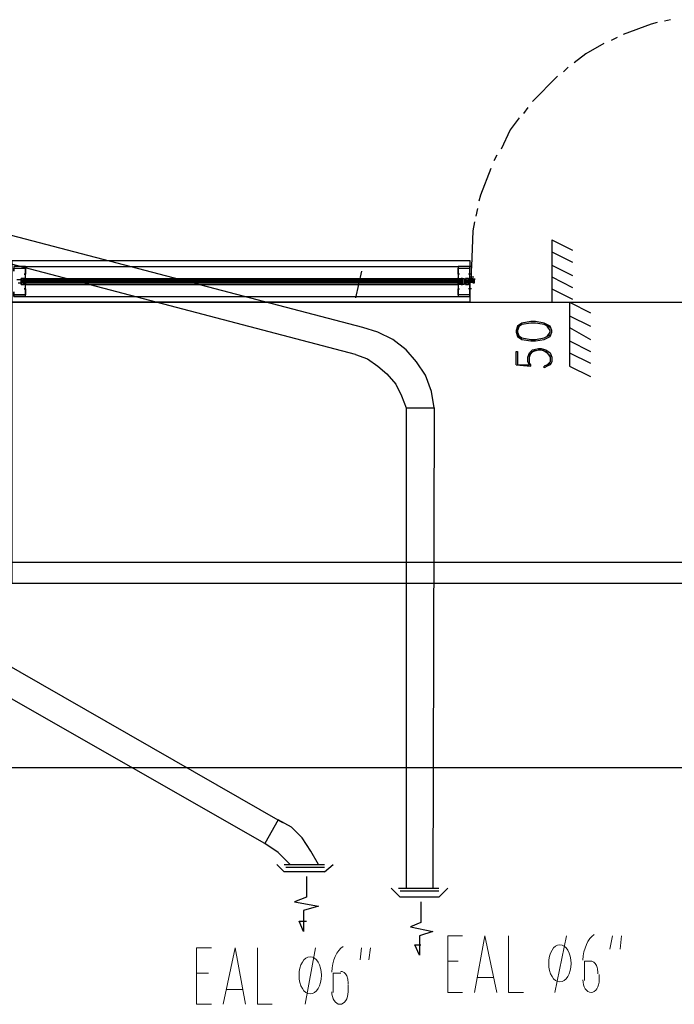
# Model space of a CAD drawing. Header units: millimetres. Extents: x 0 to 420, y 0 to 297.
# Tile 13 of 79: x 66 to 85, y 111 to 139. Entities that reach past the tile are written whole.
import ezdxf

# ---------------------------------------------------------------- set-up
doc = ezdxf.new("R2010")
doc.units = ezdxf.units.MM
doc.layers.add('LINE_000000', color=7, linetype='Continuous')

msp = doc.modelspace()

# ---------------------------------------------------------------- linework, layer by layer
at = {"layer": 'LINE_000000', "lineweight": 25}
for p, q in [((85.005, 139.361), (84.836, 139.319)), ((83.481, 138.853), (83.312, 138.769)), ((82.084, 138.007), (81.957, 137.88)), ((81.788, 137.753), (81.068, 137.033)), ((80.941, 136.864), (80.814, 136.694)), ((76.242, 130.598), (54.398, 136.313)), ((76.031, 129.836), (54.187, 135.551)), ((80.052, 135.509), (79.968, 135.34)), ((79.502, 133.985), (79.46, 133.773)), ((81.619, 133.096), (81.619, 131.318)), ((81.619, 133.096), (82.211, 132.8)), ((81.619, 132.757), (82.211, 132.461)), ((66.633, 132.334), (78.952, 132.334)), ((79.333, 132.334), (79.29, 132.334)), ((79.29, 132.292), (79.29, 132.165)), ((79.333, 132.376), (79.333, 132.292)), ((81.619, 132.376), (82.211, 132.08)), ((66.633, 132.122), (66.633, 132.122)), ((76.2, 132.207), (76.031, 131.445)), ((78.952, 132.122), (78.952, 132.122)), ((78.952, 132.122), (78.952, 132.122)), ((78.994, 132.122), (78.994, 132.122)), ((78.994, 132.122), (78.994, 132.122)), ((79.333, 132.122), (79.248, 132.122)), ((79.333, 132.122), (79.248, 132.122)), ((79.29, 132.165), (79.29, 132.122)), ((79.29, 132.165), (79.29, 132.122)), ((79.29, 132.122), (79.29, 132.122)), ((79.29, 132.122), (79.29, 132.122)), ((81.619, 132.038), (82.211, 131.741)), ((66.59, 131.995), (66.506, 131.826)), ((66.59, 131.953), (79.036, 131.953)), ((66.59, 131.953), (66.59, 131.953)), ((66.59, 131.953), (66.59, 131.953)), ((66.59, 131.868), (79.036, 131.868)), ((66.59, 131.868), (66.59, 131.868)), ((66.59, 131.868), (66.59, 131.868)), ((66.633, 131.995), (78.952, 131.995)), ((66.633, 131.953), (66.633, 131.953)), ((66.633, 131.868), (66.633, 131.868)), ((66.633, 131.826), (78.952, 131.826)), ((78.952, 131.953), (78.952, 131.953)), ((78.952, 131.868), (78.952, 131.868)), ((78.994, 131.953), (78.994, 131.953)), ((78.994, 131.868), (78.994, 131.868)), ((78.994, 131.868), (78.994, 131.868)), ((79.036, 131.826), (79.079, 131.995)), ((79.036, 131.953), (79.036, 131.953)), ((79.036, 131.868), (79.036, 131.868)), ((79.248, 131.995), (79.163, 131.826)), ((66.633, 131.699), (66.633, 131.699)), ((66.633, 131.487), (78.952, 131.487)), ((78.952, 131.699), (78.952, 131.699)), ((78.952, 131.699), (78.952, 131.699)), ((78.994, 131.699), (78.994, 131.699)), ((78.994, 131.699), (78.994, 131.699)), ((79.333, 131.699), (79.248, 131.699)), ((79.29, 131.657), (79.29, 131.699)), ((79.29, 131.699), (79.29, 131.699)), ((79.29, 131.699), (79.29, 131.699)), ((81.619, 131.699), (82.211, 131.403)), ((81.619, 131.318), (82.127, 131.318)), ((82.127, 131.318), (82.127, 129.498)), ((82.127, 131.318), (82.719, 131.022)), ((82.127, 130.937), (82.719, 130.641)), ((82.127, 130.598), (82.719, 130.26)), ((82.127, 130.217), (82.719, 129.921)), ((82.127, 129.879), (82.719, 129.582)), ((80.603, 129.54), (81.026, 129.498)), ((81.576, 129.582), (81.449, 129.498)), ((82.127, 129.498), (82.719, 129.201)), ((77.47, 128.312), (78.274, 128.312)), ((78.274, 128.312), (78.232, 114.639)), ((73.956, 116.501), (53.806, 128.058)), ((73.448, 115.909), (53.425, 127.339)), ((129.117, 123.91), (27.813, 123.91)), ((79.841, 123.317), (66.252, 123.317)), ((109.093, 118.068), (27.813, 118.068)), ((73.999, 115.104), (73.787, 115.316)), ((73.999, 115.316), (75.142, 115.316)), ((73.999, 115.316), (75.142, 115.316)), ((75.142, 115.231), (74.041, 115.231)), ((75.142, 115.104), (75.396, 115.316)), ((75.142, 115.104), (73.999, 115.104)), ((77.301, 114.385), (77.047, 114.639)), ((77.258, 114.639), (78.401, 114.639)), ((77.301, 114.639), (78.401, 114.639)), ((78.401, 114.385), (78.655, 114.639)), ((78.401, 114.554), (77.301, 114.554)), ((78.401, 114.385), (77.301, 114.385))]:
    msp.add_line(p, q, dxfattribs=at)
at = {"layer": 'LINE_000000', "lineweight": 13}
for p, q in [((79.333, 132.334), (79.333, 132.334)), ((81.703, 111.675), (82.042, 113.284)), ((83.27, 112.903), (83.354, 113.284)), ((83.608, 113.284), (83.566, 112.903)), ((74.591, 111.337), (74.888, 112.945)), ((76.158, 112.607), (76.2, 112.945)), ((76.454, 112.945), (76.412, 112.607)), ((78.952, 112.564), (78.655, 112.564)), ((82.55, 112.564), (82.55, 112.014)), ((82.762, 112.564), (82.55, 112.564)), ((71.84, 112.226), (71.501, 112.226)), ((75.396, 112.226), (75.396, 111.675)), ((75.607, 112.226), (75.396, 112.226)), ((79.968, 112.099), (79.502, 112.099)), ((82.973, 112.014), (82.973, 112.183)), ((75.819, 111.675), (75.819, 111.887)), ((72.813, 111.76), (72.348, 111.76))]:
    msp.add_line(p, q, dxfattribs=at)
at = {"layer": 'LINE_000000', "lineweight": 25}
for points in [[(84.624, 139.277), (84.455, 139.234), (83.651, 138.938)], [(83.1, 138.684), (82.592, 138.388), (82.254, 138.134)], [(80.687, 136.567), (80.433, 136.229), (80.179, 135.678)], [(79.883, 135.128), (79.587, 134.366), (79.544, 134.197)], [(79.417, 133.604), (79.375, 133.35), (79.333, 132.334)], [(66.633, 131.487), (66.294, 131.487), (66.633, 131.487), (66.633, 131.826), (66.633, 131.868), (66.633, 131.826), (66.506, 131.826), (66.506, 131.911), (66.506, 131.995), (66.633, 131.995), (66.633, 131.953), (66.633, 131.995), (66.633, 132.334), (66.294, 132.334), (66.294, 132.207), (66.294, 132.249), (66.294, 132.292), (66.633, 132.292), (66.633, 132.165)], [(78.994, 132.122), (78.952, 132.122), (78.952, 132.165), (78.952, 132.292), (79.29, 132.292)], [(66.633, 131.699), (66.633, 131.699), (66.633, 131.826), (66.506, 131.826), (66.506, 131.995), (66.633, 131.995), (66.633, 132.122)], [(66.633, 132.165), (66.633, 132.122), (66.59, 132.122)], [(66.59, 132.018), (66.591, 132.007), (66.594, 131.996), (66.598, 131.987), (66.604, 131.978), (66.611, 131.97), (66.619, 131.963), (66.629, 131.958), (66.64, 131.955)], [(78.902, 131.955), (78.913, 131.958), (78.923, 131.963), (78.931, 131.97), (78.938, 131.978), (78.944, 131.987), (78.948, 131.996), (78.951, 132.007), (78.952, 132.018)], [(78.952, 132.122), (78.952, 132.122), (78.952, 131.995), (79.121, 131.995), (79.121, 131.826), (78.952, 131.826), (78.952, 131.699)], [(79.29, 131.699), (79.29, 131.699), (79.29, 131.826), (79.163, 131.826), (79.163, 131.995), (79.29, 131.995), (79.29, 132.122)], [(79.298, 132.005), (79.295, 131.998), (79.292, 131.99), (79.291, 131.982), (79.29, 131.974), (79.291, 131.966), (79.292, 131.958), (79.295, 131.951), (79.298, 131.943)], [(79.31, 132.047), (79.32, 132.043), (79.331, 132.04), (79.343, 132.038), (79.354, 132.038), (79.365, 132.038), (79.376, 132.04), (79.387, 132.043), (79.398, 132.047)], [(79.367, 131.943), (79.371, 131.951), (79.373, 131.958), (79.375, 131.966), (79.375, 131.974), (79.375, 131.982), (79.373, 131.99), (79.371, 131.998), (79.367, 132.005)], [(66.421, 131.868), (66.506, 131.868), (66.506, 131.911), (66.506, 131.953), (66.379, 131.953)], [(66.506, 131.995), (66.506, 131.826), (66.59, 131.826), (66.59, 131.995), (66.506, 131.995), (66.59, 131.826)], [(66.596, 131.994), (66.588, 131.993), (66.581, 131.991), (66.574, 131.988), (66.567, 131.985), (66.56, 131.982), (66.553, 131.978), (66.547, 131.974), (66.541, 131.969)], [(66.541, 131.895), (66.547, 131.89), (66.553, 131.886), (66.56, 131.882), (66.567, 131.878), (66.574, 131.875), (66.581, 131.873), (66.588, 131.871), (66.596, 131.87)], [(79.036, 131.911), (66.59, 131.911), (79.036, 131.911), (66.59, 131.911)], [(66.64, 131.909), (66.629, 131.906), (66.619, 131.9), (66.611, 131.894), (66.604, 131.886), (66.598, 131.877), (66.594, 131.867), (66.591, 131.857), (66.59, 131.846)], [(78.952, 131.846), (78.951, 131.857), (78.948, 131.867), (78.944, 131.877), (78.938, 131.886), (78.931, 131.894), (78.923, 131.901), (78.913, 131.906), (78.902, 131.909)], [(79.001, 131.969), (78.995, 131.974), (78.989, 131.978), (78.982, 131.982), (78.975, 131.985), (78.968, 131.988), (78.961, 131.991), (78.954, 131.993), (78.946, 131.994)], [(78.946, 131.87), (78.954, 131.871), (78.961, 131.873), (78.968, 131.875), (78.975, 131.878), (78.982, 131.882), (78.989, 131.886), (78.995, 131.89), (79.001, 131.895)], [(79.079, 131.826), (79.079, 131.995), (79.036, 131.995), (79.036, 131.826), (79.079, 131.826), (79.036, 131.995)], [(79.163, 131.995), (79.163, 131.826), (79.248, 131.826), (79.248, 131.995), (79.163, 131.995), (79.248, 131.826)], [(79.398, 131.943), (79.387, 131.948), (79.376, 131.951), (79.365, 131.952), (79.354, 131.953), (79.343, 131.952), (79.331, 131.951), (79.32, 131.948), (79.31, 131.943)], [(66.59, 131.699), (66.633, 131.699), (66.633, 131.657), (66.633, 131.53), (66.294, 131.53), (66.294, 131.572), (66.294, 131.614), (66.294, 131.487), (66.294, 131.53), (66.294, 131.487), (66.294, 131.53)], [(78.952, 131.657), (78.952, 131.699), (78.994, 131.699)], [(79.29, 131.657), (79.29, 131.53), (78.952, 131.53), (78.952, 131.657)], [(78.274, 128.312), (78.19, 128.778), (78.02, 129.244), (77.766, 129.625), (77.47, 129.963), (77.089, 130.26), (76.666, 130.471), (76.242, 130.598)], [(81.576, 130.598), (81.407, 130.683), (81.153, 130.725), (81.026, 130.725), (80.772, 130.683), (80.645, 130.598)], [(80.687, 130.641), (80.645, 130.514), (80.645, 130.471), (80.687, 130.344)], [(81.492, 130.344), (81.576, 130.471), (81.576, 130.514), (81.492, 130.641)], [(80.645, 130.387), (80.772, 130.302), (81.026, 130.26), (81.153, 130.26), (81.407, 130.302), (81.576, 130.387)], [(76.031, 129.836), (76.369, 129.709), (76.666, 129.498), (76.92, 129.286), (77.174, 128.99), (77.343, 128.651), (77.47, 128.312), (77.47, 114.639)], [(80.603, 129.54), (80.603, 129.921), (80.645, 129.921), (80.645, 129.54), (80.984, 129.54), (80.941, 129.625), (80.941, 129.752), (80.984, 129.879), (81.068, 129.963), (81.238, 130.006), (81.322, 130.006), (81.449, 129.963), (81.576, 129.879), (81.619, 129.752), (81.619, 129.625), (81.576, 129.54), (81.492, 129.498), (81.407, 129.455), (81.407, 129.498)], [(81.026, 129.498), (81.026, 129.54), (80.984, 129.582), (80.984, 129.752), (81.026, 129.879), (81.153, 129.963)], [(80.984, 129.794), (81.068, 129.921), (81.238, 129.963), (81.322, 129.963), (81.449, 129.921), (81.576, 129.794)], [(81.365, 129.963), (81.492, 129.879), (81.576, 129.752), (81.576, 129.625), (81.492, 129.54), (81.407, 129.498)], [(74.168, 115.316), (74.972, 115.316), (74.761, 115.697), (74.507, 116.078), (74.21, 116.374), (73.829, 116.586), (73.448, 115.909)], [(74.168, 115.316), (73.829, 115.655), (73.448, 115.909)], [(74.634, 114.977), (74.634, 114.385), (74.295, 114.258), (74.972, 114.131), (74.549, 114.004), (74.549, 113.411), (74.422, 113.707), (74.634, 113.707)], [(77.893, 114.258), (77.893, 113.665), (77.597, 113.538), (78.232, 113.411), (77.851, 113.284), (77.851, 112.734), (77.724, 113.03), (77.893, 113.03)]]:
    msp.add_lwpolyline(points, dxfattribs=at)
for points in [[(66.252, 131.318), (66.252, 132.503), (79.29, 132.503), (79.29, 131.318), (66.252, 131.318)], [(79.29, 132.334), (78.952, 132.334), (78.952, 131.995), (78.952, 131.953), (78.994, 131.953), (78.994, 131.995), (79.079, 131.995), (79.079, 131.911), (79.079, 131.826), (78.994, 131.826), (78.994, 131.868), (78.952, 131.868), (78.952, 131.826), (78.952, 131.487), (79.29, 131.487), (79.29, 131.826), (79.29, 131.868), (79.29, 131.826), (79.163, 131.826), (79.163, 131.911), (79.163, 131.995), (79.29, 131.995), (79.29, 131.953), (79.29, 131.995), (79.29, 132.334)], [(66.59, 132.122), (66.633, 132.122), (66.59, 132.122)], [(79.036, 131.911), (66.59, 131.911), (79.036, 131.911)], [(78.994, 131.953), (78.952, 131.953), (78.994, 131.953)], [(78.994, 131.868), (78.952, 131.868), (78.994, 131.868)], [(79.29, 131.911), (79.29, 131.995), (79.29, 131.953), (79.248, 131.953), (79.29, 131.953), (79.29, 131.868), (79.248, 131.868), (79.29, 131.868), (79.29, 131.826), (79.29, 131.911), (79.333, 131.911), (79.333, 131.868), (79.333, 131.911), (79.417, 131.911), (79.375, 131.911), (79.375, 131.868), (79.417, 131.868), (79.417, 131.953), (79.375, 131.953), (79.375, 131.911), (79.417, 131.911), (79.333, 131.911), (79.333, 131.953), (79.333, 131.911), (79.29, 131.911)], [(79.333, 131.953), (79.333, 131.995), (79.333, 131.953)], [(79.375, 131.953), (79.375, 131.995), (79.375, 131.953)], [(79.417, 131.953), (79.417, 131.995), (79.417, 131.953)], [(66.59, 131.699), (66.633, 131.699), (66.59, 131.699)], [(66.252, 123.317), (66.252, 131.318), (86.868, 131.318), (86.868, 123.317), (66.252, 123.317)], [(80.603, 130.471), (80.645, 130.344), (80.772, 130.26), (81.026, 130.217), (81.153, 130.217), (81.407, 130.26), (81.576, 130.344), (81.619, 130.471), (81.619, 130.514), (81.576, 130.641), (81.407, 130.725), (81.153, 130.768), (81.026, 130.768), (80.772, 130.725), (80.645, 130.641), (80.603, 130.514), (80.603, 130.471)]]:
    msp.add_lwpolyline(points, close=True, dxfattribs=at)
at = {"layer": 'LINE_000000', "lineweight": 13}
for points in [[(79.333, 132.334), (79.333, 131.995), (79.29, 131.995), (79.29, 132.334)], [(79.079, 111.675), (78.655, 111.675), (78.655, 113.284), (79.079, 113.284)], [(79.417, 111.675), (79.714, 113.284), (80.052, 111.675)], [(80.391, 113.284), (80.391, 111.675), (80.814, 111.675)], [(82.83, 113.32), (82.764, 113.27), (82.704, 113.206), (82.651, 113.128), (82.605, 113.038), (82.567, 112.939), (82.538, 112.831), (82.518, 112.715), (82.509, 112.594)], [(71.924, 111.337), (71.501, 111.337), (71.501, 112.945), (71.924, 112.945)], [(72.263, 111.337), (72.602, 112.945), (72.898, 111.337)], [(73.237, 112.945), (73.237, 111.337), (73.66, 111.337)], [(75.675, 112.981), (75.609, 112.931), (75.55, 112.867), (75.497, 112.789), (75.451, 112.7), (75.413, 112.6), (75.384, 112.492), (75.364, 112.377), (75.354, 112.256)], [(82.929, 112.204), (82.931, 112.241), (82.93, 112.277), (82.927, 112.313), (82.921, 112.348), (82.913, 112.382), (82.903, 112.414), (82.89, 112.444), (82.875, 112.471), (82.859, 112.496), (82.841, 112.517), (82.822, 112.534), (82.801, 112.548), (82.78, 112.557), (82.759, 112.563), (82.737, 112.564), (82.715, 112.561)], [(75.817, 111.908), (75.819, 111.944), (75.818, 111.981), (75.815, 112.017), (75.809, 112.052), (75.801, 112.085), (75.791, 112.117), (75.778, 112.147), (75.763, 112.175), (75.747, 112.2), (75.729, 112.221), (75.709, 112.238), (75.689, 112.251), (75.668, 112.261), (75.647, 112.267), (75.625, 112.268), (75.603, 112.265)], [(82.508, 112.035), (82.512, 111.963), (82.526, 111.895), (82.547, 111.834), (82.576, 111.781), (82.61, 111.737), (82.65, 111.704), (82.694, 111.683), (82.741, 111.675), (82.787, 111.683), (82.831, 111.704), (82.871, 111.737), (82.905, 111.781), (82.934, 111.834), (82.955, 111.895), (82.969, 111.963), (82.973, 112.035)], [(75.353, 111.696), (75.358, 111.624), (75.372, 111.556), (75.393, 111.495), (75.422, 111.442), (75.456, 111.398), (75.496, 111.365), (75.539, 111.344), (75.586, 111.337), (75.633, 111.344), (75.677, 111.365), (75.716, 111.398), (75.751, 111.442), (75.779, 111.495), (75.801, 111.556), (75.814, 111.624), (75.819, 111.696)]]:
    msp.add_lwpolyline(points, dxfattribs=at)
for points in [[(86.868, 123.317), (86.868, 131.318), (66.252, 131.318), (66.252, 123.317), (86.868, 123.317)], [(82.169, 112.501), (82.163, 112.607), (82.144, 112.707), (82.115, 112.797), (82.076, 112.875), (82.029, 112.94), (81.975, 112.988), (81.915, 113.019), (81.852, 113.03), (81.788, 113.019), (81.728, 112.988), (81.674, 112.94), (81.627, 112.875), (81.588, 112.797), (81.559, 112.707), (81.54, 112.607), (81.534, 112.501), (81.54, 112.394), (81.559, 112.295), (81.588, 112.205), (81.627, 112.127), (81.674, 112.062), (81.728, 112.013), (81.788, 111.982), (81.852, 111.972), (81.915, 111.982), (81.975, 112.013), (82.029, 112.062), (82.076, 112.127), (82.115, 112.205), (82.144, 112.295), (82.163, 112.394), (82.169, 112.501)], [(75.057, 112.162), (75.051, 112.269), (75.032, 112.368), (75.003, 112.458), (74.964, 112.536), (74.917, 112.601), (74.863, 112.65), (74.803, 112.681), (74.74, 112.691), (74.676, 112.681), (74.616, 112.65), (74.562, 112.601), (74.515, 112.536), (74.476, 112.458), (74.447, 112.368), (74.428, 112.269), (74.422, 112.162), (74.428, 112.056), (74.447, 111.956), (74.476, 111.866), (74.515, 111.788), (74.562, 111.723), (74.616, 111.675), (74.676, 111.644), (74.74, 111.633), (74.803, 111.644), (74.863, 111.675), (74.917, 111.723), (74.964, 111.788), (75.003, 111.866), (75.032, 111.956), (75.051, 112.056), (75.057, 112.162)]]:
    msp.add_lwpolyline(points, close=True, dxfattribs=at)

doc.saveas('drawing.dxf')
